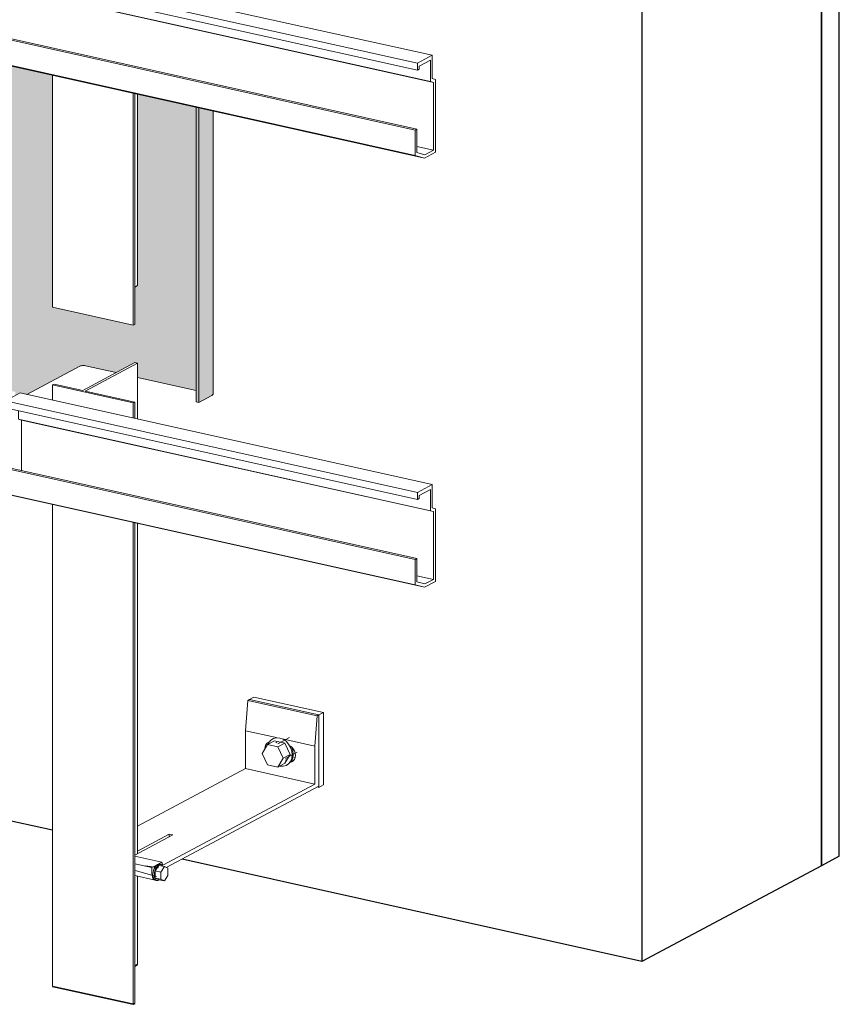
# Model space of a CAD drawing. Header units: millimetres. Extents: x -8351563 to -8343231, y 8501 to 6136062.
# Tile 25 of 42: x -8345240 to -8344745, y 2844709 to 2845304. Entities that reach past the tile are written whole.
import ezdxf

# ---------------------------------------------------------------- set-up
doc = ezdxf.new("R2010")
doc.units = ezdxf.units.MM
doc.layers.add('Обобщенные модели', color=7, linetype='Continuous', lineweight=18)
doc.layers.add('Части', color=7, linetype='Continuous', lineweight=18)

# ---------------------------------------------------------------- blocks, each defined once
blk = doc.blocks.new('HILTI_s_Профиль_MFT-T - Профиль MFT-Ta 60x58x1_8 6m-V50-Схема крепления окна')
at = {"layer": 'Обобщенные модели', "color": 253, "true_color": 0xaaaaaa}
for p, q in [((-4618948.36, 2845130.59), (-4618948.36, 2845270.89)), ((-4618899.64, 2845260.06), (-4618899.64, 2845119.75)), ((-4618898.66, 2845120.27), (-4618898.66, 2845259.84)), ((-4618896.99, 2845143.76), (-4618896.99, 2845259.47)), ((-4618896.99, 2845143.76), (-4618898.66, 2845142.87)), ((-4618899.64, 2845119.75), (-4618948.36, 2845130.59)), ((-4618898.66, 2845120.27), (-4618899.64, 2845119.75))]:
    blk.add_line(p, q, dxfattribs=at)
blk = doc.blocks.new('HILTI_s_Профиль_MFT-T - Профиль MFT-Ta 60x58x1_8 6m-V63-Схема крепления окна')
at = {"layer": 'Обобщенные модели', "color": 253, "true_color": 0xaaaaaa}
for p, q in [((-4618898.51, 2845097.16), (-4618930.08, 2845080.32)), ((-4618928.57, 2845079.98), (-4618896.99, 2845096.82)), ((-4618896.99, 2845096.82), (-4618898.51, 2845097.16)), ((-4618896.99, 2845063.07), (-4618896.99, 2845096.82)), ((-4618947.39, 2845084.17), (-4618948.36, 2845083.65)), ((-4618948.36, 2845083.65), (-4618899.64, 2845072.81)), ((-4618948.36, 2845074.49), (-4618948.36, 2845083.65)), ((-4618930.08, 2845080.32), (-4618947.39, 2845084.17)), ((-4618898.66, 2845073.33), (-4618928.57, 2845079.98)), ((-4618899.64, 2845072.81), (-4618898.66, 2845073.33)), ((-4618899.64, 2845072.81), (-4618899.64, 2845063.66)), ((-4618898.66, 2845063.44), (-4618898.66, 2845073.33)), ((-4618948.36, 2844720.04), (-4618948.36, 2845011.36)), ((-4618899.64, 2845000.52), (-4618899.64, 2844709.2)), ((-4618898.66, 2844709.72), (-4618898.66, 2845000.31)), ((-4618896.99, 2844800.43), (-4618896.99, 2844999.93)), ((-4618896.99, 2844733.21), (-4618896.99, 2844786.68))]:
    blk.add_line(p, q, dxfattribs=at)
at = {"layer": 'Обобщенные модели', "color": 253, "lineweight": 35, "true_color": 0xaaaaaa}
for p, q in [((-4618896.99, 2844733.21), (-4618898.66, 2844732.32)), ((-4618899.64, 2844709.2), (-4618948.36, 2844720.04)), ((-4618898.66, 2844709.72), (-4618899.64, 2844709.2))]:
    blk.add_line(p, q, dxfattribs=at)
blk = doc.blocks.new('HILTI_s_Анкер_HRD-HF - HRD-HF 10x80-V48-Схема крепления окна')
at = {"layer": 'Обобщенные модели', "color": 253, "true_color": 0xaaaaaa}
for p, q in [((-4620997.94, 2847141.35), (-4621001.09, 2847135.95)), ((-4620993.6, 2847143.66), (-4620997.94, 2847141.35)), ((-4620991.63, 2847139.95), (-4620997.94, 2847141.35)), ((-4620994.14, 2847145.09), (-4620994.68, 2847144.8)), ((-4620993.6, 2847143.66), (-4620987.29, 2847142.26)), ((-4620992.18, 2847142.73), (-4620992.73, 2847142.44)), ((-4620984.55, 2847145.67), (-4620991.71, 2847141.85)), ((-4620987.29, 2847142.26), (-4620991.63, 2847139.95)), ((-4620987.29, 2847142.26), (-4620984.14, 2847135.46)), ((-4621001.09, 2847135.95), (-4620997.94, 2847129.15)), ((-4620988.48, 2847133.14), (-4620991.63, 2847139.95)), ((-4620984.14, 2847135.46), (-4620988.48, 2847133.14)), ((-4620984.14, 2847135.46), (-4620987.29, 2847130.06)), ((-4620987.01, 2847133.03), (-4620979.98, 2847136.78)), ((-4620997.94, 2847129.15), (-4620991.63, 2847127.74)), ((-4620991.63, 2847127.74), (-4620988.48, 2847133.14)), ((-4620987.29, 2847130.06), (-4620991.63, 2847127.74)), ((-4620987.08, 2847131.86), (-4620986.54, 2847132.15)), ((-4620986.21, 2847128.92), (-4620985.67, 2847129.21))]:
    blk.add_line(p, q, dxfattribs=at)
for points in [[(-4620982.89, 2847135.18, 0), (-4620983.14, 2847137.42, 0), (-4620983.9, 2847139.63, 0), (-4620985.1, 2847141.65, 0), (-4620986.67, 2847143.34, 0), (-4620988.49, 2847144.59, 0), (-4620990.45, 2847145.31, 0), (-4620992.4, 2847145.46, 0), (-4620994.23, 2847145.02, 0), (-4620995.79, 2847144.02, 0), (-4620996.99, 2847142.54, 0), (-4620997.41, 2847141.71, 0)], [(-4620990.39, 2847128.4, 0), (-4620988.49, 2847128.26, 0), (-4620986.67, 2847128.7, 0), (-4620985.1, 2847129.7, 0), (-4620983.9, 2847131.18, 0), (-4620983.14, 2847133.05, 0), (-4620982.89, 2847135.18, 0)], [(-4620982.34, 2847135.47, 0), (-4620982.6, 2847133.34, 0), (-4620983.36, 2847131.47, 0), (-4620983.91, 2847130.67, 0)], [(-4620983.36, 2847139.92, 0), (-4620982.6, 2847137.71, 0), (-4620982.34, 2847135.47, 0)]]:
    blk.add_polyline3d(points, dxfattribs=at)
blk = doc.blocks.new('HILTI_s_Кронштейн_MFT-MF_HS - Кронштейн MFT-MF 190 HS-V64-Схема крепления окна')
at = {"layer": 'Обобщенные модели', "color": 253, "true_color": 0xaaaaaa}
for p, q in [((-4618831.67, 2844874.61), (-4618830.32, 2844892.89)), ((-4618830.32, 2844892.89), (-4618829.23, 2844893.47)), ((-4618830.32, 2844892.89), (-4618788.31, 2844883.55)), ((-4618829.23, 2844893.47), (-4618787.23, 2844884.13)), ((-4618787.23, 2844884.13), (-4618788.31, 2844883.55)), ((-4618787.23, 2844841.13), (-4618787.23, 2844884.13)), ((-4618788.31, 2844883.55), (-4618789.67, 2844865.27)), ((-4618831.67, 2844851.71), (-4618831.67, 2844874.61)), ((-4618831.67, 2844874.61), (-4618812.82, 2844870.42)), ((-4618808.53, 2844869.46), (-4618789.67, 2844865.27)), ((-4618789.67, 2844865.27), (-4618789.67, 2844842.36)), ((-4618803.61, 2844856.88), (-4618802.44, 2844856.79)), ((-4618896.99, 2844816.87), (-4618831.67, 2844851.71)), ((-4618831.67, 2844851.71), (-4618789.67, 2844842.36)), ((-4618789.67, 2844842.36), (-4618881.62, 2844793.33)), ((-4618879.52, 2844791.92), (-4618787.23, 2844841.13)), ((-4618875.65, 2844811.59), (-4618898.66, 2844799.32)), ((-4618896.99, 2844801.8), (-4618877.75, 2844812.06)), ((-4618877.75, 2844812.06), (-4618875.65, 2844811.59)), ((-4618877.75, 2844810.47), (-4618877.75, 2844812.06)), ((-4618882.19, 2844795.05), (-4618898.66, 2844798.72)), ((-4618882.19, 2844795.05), (-4618884.27, 2844793.94)), ((-4618881.62, 2844793.33), (-4618882.19, 2844795.05)), ((-4618898.66, 2844794.13), (-4618888.25, 2844791.82)), ((-4618885.47, 2844793.3), (-4618888.25, 2844791.82)), ((-4618888.25, 2844791.82), (-4618888.25, 2844788.53)), ((-4618898.66, 2844787.04), (-4618886.23, 2844784.27))]:
    blk.add_line(p, q, dxfattribs=at)
for points in [[(-4618819.91, 2844863.83, 0), (-4618819.75, 2844865.13, 0), (-4618819.29, 2844866.27, 0), (-4618818.56, 2844867.18, 0), (-4618817.6, 2844867.79, 0), (-4618817.09, 2844867.96, 0)], [(-4618804.44, 2844865.23, 0), (-4618803.74, 2844864.7, 0), (-4618802.78, 2844863.67, 0), (-4618802.05, 2844862.44, 0), (-4618801.59, 2844861.09, 0), (-4618801.43, 2844859.72, 0), (-4618801.59, 2844858.42, 0), (-4618802.05, 2844857.27, 0), (-4618802.78, 2844856.37, 0), (-4618803.74, 2844855.76, 0), (-4618804.84, 2844855.49, 0)], [(-4618888.25, 2844788.53, 0), (-4618888.15, 2844787.18, 0), (-4618887.86, 2844786.01, 0), (-4618887.39, 2844785.1, 0), (-4618886.78, 2844784.5, 0), (-4618886.23, 2844784.27, 0)]]:
    blk.add_polyline3d(points, dxfattribs=at)
blk = doc.blocks.new('HILTI_s_Термомост_MFT-ISO_47x50x5_HS - Термомост MFT-ISO 47x50x5 HS-V52-Схема крепления окна')
at = {"layer": 'Обобщенные модели', "color": 253, "true_color": 0xaaaaaa}
for p, q in [((-4618826.52, 2846685.25), (-4618829.23, 2846683.81)), ((-4618787.23, 2846674.46), (-4618829.23, 2846683.81)), ((-4618826.52, 2846685.25), (-4618784.52, 2846675.91)), ((-4618787.23, 2846674.46), (-4618784.52, 2846675.91)), ((-4618784.52, 2846675.91), (-4618784.52, 2846632.16)), ((-4618787.23, 2846630.72), (-4618787.23, 2846674.46)), ((-4618802.44, 2846647.13), (-4618803.61, 2846647.22)), ((-4618803.02, 2846649.14), (-4618801.58, 2846648.82)), ((-4618788.22, 2846630.94), (-4618787.23, 2846630.72)), ((-4618784.52, 2846632.16), (-4618787.23, 2846630.72))]:
    blk.add_line(p, q, dxfattribs=at)
blk = doc.blocks.new('HILTI_s_Шуруп_Металл - Шуруп самосверлящий S-MD05S 5_5x50 A2-V65-Схема крепления окна')
at = {"layer": 'Обобщенные модели', "color": 253, "true_color": 0xaaaaaa}
for p, q in [((-4618898.35, 2844790.11), (-4618885.53, 2844786.38)), ((-4618884.33, 2844791.75), (-4618891.93, 2844792.94)), ((-4618886.22, 2844789.88), (-4618884.05, 2844793.2)), ((-4618886.22, 2844785.54), (-4618886.22, 2844789.88)), ((-4618886.22, 2844789.88), (-4618882.86, 2844789.13)), ((-4618885.48, 2844793.32), (-4618884.89, 2844793.75)), ((-4618884.05, 2844793.2), (-4618880.69, 2844792.46)), ((-4618882.96, 2844793.75), (-4618883.8, 2844793.94)), ((-4618880.69, 2844792.46), (-4618882.86, 2844789.13)), ((-4618882.86, 2844789.13), (-4618882.86, 2844784.8)), ((-4618878.52, 2844791.45), (-4618880.69, 2844792.46)), ((-4618878.52, 2844787.11), (-4618878.52, 2844791.45)), ((-4618885.97, 2844784.18), (-4618886.24, 2844784.27)), ((-4618884.05, 2844784.53), (-4618886.22, 2844785.54)), ((-4618886.22, 2844785.54), (-4618882.86, 2844784.8)), ((-4618885.97, 2844784.17), (-4618885.13, 2844783.99)), ((-4618880.69, 2844783.78), (-4618884.05, 2844784.53)), ((-4618884.05, 2844784.17), (-4618883.68, 2844784.42)), ((-4618882.86, 2844784.8), (-4618880.69, 2844783.78)), ((-4618880.69, 2844783.78), (-4618878.52, 2844787.11))]:
    blk.add_line(p, q, dxfattribs=at)
for points in [[(-4618886.35, 2844784.32, 0), (-4618886.81, 2844784.71, 0), (-4618887.24, 2844785.46, 0), (-4618887.51, 2844786.44, 0), (-4618887.6, 2844787.61, 0), (-4618887.51, 2844788.87, 0), (-4618887.24, 2844790.15, 0), (-4618886.81, 2844791.35, 0), (-4618886.24, 2844792.4, 0), (-4618885.59, 2844793.22, 0)], [(-4618884.05, 2844793.56, 0), (-4618884.75, 2844793.03, 0), (-4618885.4, 2844792.21, 0), (-4618885.97, 2844791.16, 0), (-4618886.4, 2844789.96, 0), (-4618886.67, 2844788.69, 0), (-4618886.76, 2844787.42, 0), (-4618886.67, 2844786.26, 0), (-4618886.4, 2844785.27, 0), (-4618885.97, 2844784.53, 0), (-4618885.4, 2844784.08, 0), (-4618884.75, 2844783.96, 0), (-4618884.05, 2844784.17, 0)], [(-4618884.89, 2844793.75, 0), (-4618884.19, 2844793.96, 0), (-4618883.53, 2844793.84, 0)], [(-4618881.82, 2844792.74, 0), (-4618882.13, 2844793.21, 0), (-4618882.69, 2844793.66, 0), (-4618883.35, 2844793.78, 0), (-4618884.05, 2844793.56, 0)]]:
    blk.add_polyline3d(points, dxfattribs=at)
blk = doc.blocks.new('HILTI_s_Аграфный_профиль_MFT-HPE - Аграфный профиль MFT-HPE 6м-V71-Схема крепления окна')
at = {"layer": 'Обобщенные модели', "color": 253, "true_color": 0xaaaaaa}
for p, q in [((-4618976.85, 2845074.07), (-4618967.9, 2845078.84)), ((-4618718.78, 2845023.43), (-4618967.9, 2845078.84)), ((-4618976.85, 2845069.84), (-4618976.85, 2845074.07)), ((-4618976.85, 2845074.07), (-4618727.73, 2845018.65)), ((-4618727.73, 2845014.43), (-4618976.85, 2845069.84)), ((-4618968.99, 2845062.98), (-4618968.99, 2845068.09)), ((-4618967.09, 2845062.46), (-4618968.99, 2845062.98)), ((-4618719.87, 2845007.57), (-4618968.99, 2845062.98)), ((-4618967.09, 2845031.98), (-4618967.09, 2845062.46)), ((-4618717.97, 2845007.05), (-4618967.09, 2845062.46)), ((-4618978.21, 2845033.63), (-4618977.13, 2845034.21)), ((-4618978.21, 2845018.29), (-4618978.21, 2845033.63)), ((-4618729.09, 2844978.22), (-4618978.21, 2845033.63)), ((-4618728, 2844978.8), (-4618977.13, 2845034.21)), ((-4618718.78, 2845023.43), (-4618727.73, 2845018.65)), ((-4618718.78, 2845009.34), (-4618718.78, 2845023.43)), ((-4618972.49, 2845016.73), (-4618978.21, 2845018.29)), ((-4618729.09, 2844962.88), (-4618978.21, 2845018.29)), ((-4618723.36, 2844961.31), (-4618972.49, 2845016.73)), ((-4618727.73, 2845018.65), (-4618727.73, 2845014.43)), ((-4618727.73, 2845014.43), (-4618726.65, 2845015.01)), ((-4618726.65, 2845016.88), (-4618719.87, 2845020.5)), ((-4618726.65, 2845015.01), (-4618726.65, 2845016.88)), ((-4618719.87, 2845020.5), (-4618719.87, 2845007.57)), ((-4618716.88, 2845008.82), (-4618718.78, 2845009.34)), ((-4618719.87, 2845007.57), (-4618717.97, 2845007.05)), ((-4618717.97, 2845007.05), (-4618717.97, 2844966.12)), ((-4618716.88, 2844964.77), (-4618716.88, 2845008.82)), ((-4618728, 2844978.8), (-4618729.09, 2844978.22)), ((-4618729.09, 2844978.22), (-4618729.09, 2844962.88)), ((-4618728, 2844964.65), (-4618728, 2844978.8)), ((-4618717.97, 2844966.12), (-4618728, 2844968.35)), ((-4618729.09, 2844962.88), (-4618723.36, 2844961.31)), ((-4618723.19, 2844963.34), (-4618728, 2844964.65)), ((-4618723.36, 2844961.31), (-4618716.88, 2844964.77)), ((-4618717.97, 2844966.12), (-4618723.19, 2844963.34))]:
    blk.add_line(p, q, dxfattribs=at)
blk = doc.blocks.new('HILTI_s_Аграфный_профиль_MFT-HPE - Аграфный профиль MFT-HPE 6м-V76-Схема крепления окна')
at = {"layer": 'Обобщенные модели', "color": 253, "true_color": 0xaaaaaa}
for p, q in [((-4619032.69, 2845346.02), (-4619023.74, 2845350.79)), ((-4618718.78, 2845282.96), (-4619023.74, 2845350.79)), ((-4619032.69, 2845341.79), (-4619032.69, 2845346.02)), ((-4619032.69, 2845346.02), (-4618727.73, 2845278.19)), ((-4618727.73, 2845273.96), (-4619032.69, 2845341.79)), ((-4619024.82, 2845334.94), (-4619024.82, 2845340.04)), ((-4619022.93, 2845334.42), (-4619024.82, 2845334.94)), ((-4618719.87, 2845267.1), (-4619024.82, 2845334.94)), ((-4619022.93, 2845303.93), (-4619022.93, 2845334.42)), ((-4618717.97, 2845266.58), (-4619022.93, 2845334.42)), ((-4619034.05, 2845305.58), (-4619032.96, 2845306.16)), ((-4619034.05, 2845290.25), (-4619034.05, 2845305.58)), ((-4618729.09, 2845237.75), (-4619034.05, 2845305.58)), ((-4618728, 2845238.33), (-4619032.96, 2845306.16)), ((-4619028.32, 2845288.68), (-4619034.05, 2845290.25)), ((-4618729.09, 2845222.41), (-4619034.05, 2845290.25)), ((-4618723.36, 2845220.84), (-4619028.32, 2845288.68)), ((-4618718.78, 2845282.96), (-4618727.73, 2845278.19)), ((-4618718.78, 2845268.88), (-4618718.78, 2845282.96)), ((-4618727.73, 2845278.19), (-4618727.73, 2845273.96)), ((-4618726.65, 2845276.42), (-4618719.87, 2845280.03)), ((-4618719.87, 2845280.03), (-4618719.87, 2845267.1)), ((-4618727.73, 2845273.96), (-4618726.65, 2845274.54)), ((-4618726.65, 2845274.54), (-4618726.65, 2845276.42)), ((-4618719.87, 2845267.1), (-4618717.97, 2845266.58)), ((-4618716.88, 2845268.36), (-4618718.78, 2845268.88)), ((-4618717.97, 2845266.58), (-4618717.97, 2845225.65)), ((-4618716.88, 2845224.3), (-4618716.88, 2845268.36)), ((-4618728, 2845238.33), (-4618729.09, 2845237.75)), ((-4618729.09, 2845237.75), (-4618729.09, 2845222.41)), ((-4618728, 2845224.19), (-4618728, 2845238.33)), ((-4618717.97, 2845225.65), (-4618728, 2845227.89)), ((-4618723.19, 2845222.87), (-4618728, 2845224.19)), ((-4618723.36, 2845220.84), (-4618716.88, 2845224.3)), ((-4618717.97, 2845225.65), (-4618723.19, 2845222.87)), ((-4618729.09, 2845222.41), (-4618723.36, 2845220.84))]:
    blk.add_line(p, q, dxfattribs=at)
blk = doc.blocks.new('HILTI_s_СПК_Профиль 97х157 - Профиль для окна на выносе-21151141-Схема крепления окна')
at = {"layer": 'Обобщенные модели', "true_color": 0xff0080}
h = blk.add_hatch(color=230, dxfattribs=at)
h.paths.add_polyline_path([(-4618970.9, 2845077.24), (-4618967.9, 2845078.84), (-4618963.8, 2845077.93), (-4618931.83, 2845094.97), (-4618931.83, 2845126.91), (-4618948.36, 2845130.59), (-4618948.36, 2845270.89), (-4618999.21, 2845282.2), (-4618999.21, 2845085.8), (-4618970.9, 2845079.51), (-4618970.9, 2845078.84)])
h.paths.add_polyline_path([(-4618948.36, 2845334.03), (-4618948.36, 2845993.79), (-4618999.21, 2846005.1), (-4618999.21, 2845345.34), (-4618950.11, 2845334.42)])
h.paths.add_polyline_path([(-4618948.36, 2846056.92), (-4618948.36, 2846717.67), (-4618999.21, 2846728.98), (-4618999.21, 2846068.23), (-4618950.11, 2846057.31)])
h.paths.add_polyline_path([(-4618948.36, 2846780.8), (-4618948.36, 2846982.89), (-4618999.21, 2846994.2), (-4618999.21, 2846792.11), (-4618950.11, 2846781.19)])
h.paths.add_polyline_path([(-4618967.09, 2847003.51), (-4618967.28, 2847034.04), (-4618968.99, 2847034.66), (-4618969, 2847039.62), (-4618970.9, 2847040.05), (-4618970.9, 2847036.95), (-4618969, 2847036.43), (-4618969, 2847003.93), (-4618967.28, 2847003.55)])
h.paths.add_polyline_path([(-4618948.36, 2847046.02), (-4618948.36, 2847207.9), (-4619012.14, 2847173.69), (-4619012.14, 2847172.97), (-4619011.4, 2847172.71), (-4618999.21, 2847169.99), (-4618999.21, 2847057.33), (-4618970.9, 2847051.03), (-4618970.9, 2847048.77), (-4618967.9, 2847050.37), (-4618954.75, 2847047.44)])
h = blk.add_hatch(color=230, dxfattribs=at)
h.paths.add_polyline_path([(-4618861.58, 2845080.37), (-4618861.58, 2845251.59), (-4618896.99, 2845259.47), (-4618896.99, 2845143.76), (-4618898.66, 2845142.87), (-4618898.66, 2845120.27), (-4618899.64, 2845119.75), (-4618928.38, 2845126.14), (-4618928.38, 2845095.23), (-4618909.85, 2845091.11), (-4618898.51, 2845097.16), (-4618896.99, 2845096.82), (-4618896.99, 2845088.24)])
h.paths.add_polyline_path([(-4618861.58, 2845314.72), (-4618861.58, 2845403.27), (-4618879.52, 2845393.7), (-4618878.52, 2845393.23), (-4618878.52, 2845388.9), (-4618880.69, 2845385.57), (-4618883.83, 2845386.13), (-4618884.36, 2845385.87), (-4618884.75, 2845385.75), (-4618889.93, 2845386.89), (-4618896.99, 2845388.46), (-4618896.99, 2845322.6)])
h.paths.add_polyline_path([(-4618896.99, 2845418.66), (-4618861.58, 2845437.54), (-4618861.58, 2845974.48), (-4618896.99, 2845982.36), (-4618896.99, 2845437.25)])
h.paths.add_polyline_path([(-4618861.58, 2846037.62), (-4618861.58, 2846591.82), (-4618879.52, 2846582.25), (-4618878.52, 2846581.78), (-4618878.52, 2846577.45), (-4618880.69, 2846574.12), (-4618883.83, 2846574.68), (-4618884.36, 2846574.42), (-4618884.75, 2846574.3), (-4618889.93, 2846575.44), (-4618896.99, 2846577.01), (-4618896.99, 2846045.49), (-4618865.21, 2846038.42)])
h.paths.add_polyline_path([(-4618896.99, 2846607.21), (-4618861.58, 2846626.09), (-4618861.58, 2846698.37), (-4618896.99, 2846706.24), (-4618896.99, 2846611.65)])
h.paths.add_polyline_path([(-4618861.58, 2846761.5), (-4618861.58, 2846963.58), (-4618896.99, 2846971.46), (-4618896.99, 2846769.38)])
h.paths.add_polyline_path([(-4618861.58, 2847026.72), (-4618861.58, 2847170.52), (-4618871.21, 2847165.38), (-4618869.31, 2847163.97), (-4618867.59, 2847161.87), (-4618866.6, 2847159.93), (-4618866.02, 2847158.06), (-4618865.83, 2847155.82), (-4618866.34, 2847153.27), (-4618867.04, 2847151.82), (-4618868.01, 2847150.62), (-4618871.33, 2847149.05), (-4618871.94, 2847148.9), (-4618874.11, 2847148.9), (-4618875.09, 2847148.38), (-4618881.39, 2847149.78), (-4618884.54, 2847156.58), (-4618883.11, 2847159.04), (-4618896.99, 2847151.64), (-4618896.99, 2847034.6), (-4618894.28, 2847033.99)])
h.paths.add_polyline_path([(-4618875.09, 2847073.27), (-4618881.39, 2847074.68), (-4618884.54, 2847081.48), (-4618881.2, 2847086.98), (-4618880.8, 2847087.2), (-4618880.45, 2847088.07), (-4618879.25, 2847089.55), (-4618877.14, 2847090.84), (-4618875.09, 2847091.26), (-4618872.57, 2847090.84), (-4618870.75, 2847089.96), (-4618869.31, 2847088.87), (-4618867.59, 2847086.77), (-4618866.6, 2847084.83), (-4618866.02, 2847082.95), (-4618865.83, 2847080.71), (-4618866.34, 2847078.16), (-4618867.04, 2847076.71), (-4618868.01, 2847075.52), (-4618871.33, 2847073.94), (-4618871.94, 2847073.79), (-4618874.11, 2847073.79)])
h.paths.add_polyline_path([(-4618896.99, 2847203.07), (-4618887.84, 2847207.95), (-4618892.46, 2847208.98), (-4618896.99, 2847206.56), (-4618896.99, 2847204.02)])
h = blk.add_hatch(color=230, dxfattribs=at)
h.paths.add_polyline_path([(-4618852.01, 2845077.23), (-4618851.3, 2845077.99), (-4618851.51, 2845249.35), (-4618852.01, 2845249.46), (-4618852.01, 2845078.84)])
h.paths.add_polyline_path([(-4618851.3, 2845312.44), (-4618851.51, 2845408.64), (-4618852.01, 2845408.37), (-4618851.95, 2845312.58), (-4618851.49, 2845312.48)])
h.paths.add_polyline_path([(-4618852.01, 2845442.65), (-4618851.3, 2845443.02), (-4618851.51, 2845972.24), (-4618852.01, 2845972.35), (-4618852.01, 2845453.49)])
h.paths.add_polyline_path([(-4618852.01, 2846036.92), (-4618851.3, 2846037.3), (-4618851.51, 2846597.19), (-4618852.01, 2846596.92), (-4618852.01, 2846038.42)])
h.paths.add_polyline_path([(-4618852.01, 2846631.2), (-4618851.3, 2846631.57), (-4618851.51, 2846696.13), (-4618852.01, 2846696.24), (-4618852.01, 2846632.7)])
h.paths.add_polyline_path([(-4618851.3, 2846759.21), (-4618851.51, 2846961.34), (-4618852.01, 2846961.46), (-4618852.01, 2846759.37), (-4618851.34, 2846759.22)])
h.paths.add_polyline_path([(-4618851.3, 2847024.43), (-4618851.52, 2847175.89), (-4618852.01, 2847175.63), (-4618852.01, 2847024.59), (-4618851.32, 2847024.44)])
h = blk.add_hatch(color=230, dxfattribs=at)
h.paths.add_polyline_path([(-4618859.9, 2845073.02), (-4618859.9, 2845251.22), (-4618861.58, 2845251.59), (-4618861.58, 2845073.4)])
h.paths.add_polyline_path([(-4618859.9, 2845314.35), (-4618859.9, 2845404.17), (-4618861.58, 2845403.27), (-4618861.58, 2845314.72)])
h.paths.add_polyline_path([(-4618861.58, 2845437.54), (-4618859.9, 2845438.44), (-4618859.9, 2845974.11), (-4618861.58, 2845974.48), (-4618861.58, 2845453.49)])
h.paths.add_polyline_path([(-4618859.9, 2846037.24), (-4618859.9, 2846592.72), (-4618861.58, 2846591.82), (-4618861.58, 2846037.62)])
h.paths.add_polyline_path([(-4618861.58, 2846626.09), (-4618859.9, 2846626.99), (-4618859.9, 2846697.99), (-4618861.58, 2846698.37), (-4618861.58, 2846642.04)])
h.paths.add_polyline_path([(-4618859.9, 2846761.13), (-4618859.9, 2846963.21), (-4618861.58, 2846963.58), (-4618861.58, 2846761.5)])
h.paths.add_polyline_path([(-4618859.9, 2847026.34), (-4618859.9, 2847171.42), (-4618861.58, 2847170.52), (-4618861.58, 2847026.72)])
h = blk.add_hatch(color=230, dxfattribs=at)
h.paths.add_polyline_path([(-4618859.9, 2845073.02), (-4618852.01, 2845077.23), (-4618852.01, 2845249.46), (-4618859.9, 2845251.22), (-4618859.9, 2845074.07)])
h.paths.add_polyline_path([(-4618852.01, 2845312.59), (-4618852.01, 2845408.37), (-4618859.9, 2845404.17), (-4618859.9, 2845314.35), (-4618858.2, 2845313.97)])
h.paths.add_polyline_path([(-4618859.9, 2845438.44), (-4618852.01, 2845442.65), (-4618852.01, 2845972.35), (-4618859.9, 2845974.11), (-4618859.9, 2845453.49)])
h.paths.add_polyline_path([(-4618853.91, 2846035.91), (-4618852.01, 2846036.92), (-4618852.01, 2846596.92), (-4618859.9, 2846592.72), (-4618859.9, 2846037.24), (-4618858.2, 2846036.87)])
h.paths.add_polyline_path([(-4618859.9, 2846626.99), (-4618852.01, 2846631.2), (-4618852.01, 2846696.24), (-4618859.9, 2846697.99), (-4618859.9, 2846642.04)])
h.paths.add_polyline_path([(-4618852.01, 2846759.37), (-4618852.01, 2846961.46), (-4618859.9, 2846963.21), (-4618859.9, 2846761.13)])
h.paths.add_polyline_path([(-4618852.01, 2847024.59), (-4618852.01, 2847175.63), (-4618859.9, 2847171.42), (-4618859.9, 2847026.34), (-4618858.2, 2847025.97)])
blk.add_hatch(color=230, dxfattribs=at).paths.add_polyline_path([(-4618931.83, 2845094.97), (-4618930.87, 2845095.27), (-4618928.97, 2845095.32), (-4618928.38, 2845095.23), (-4618928.38, 2845126.14), (-4618931.83, 2845126.91), (-4618931.83, 2845119.75)])
at = {"layer": 'Обобщенные модели'}
for p, q in [((-4618861.58, 2845251.59), (-4618861.58, 2845073.4)), ((-4618859.9, 2845073.02), (-4618859.9, 2845251.22)), ((-4618851.3, 2845078.06), (-4618851.3, 2845249.3)), ((-4618931.83, 2845094.97), (-4618963.8, 2845077.93)), ((-4618909.85, 2845091.11), (-4618928.38, 2845095.23)), ((-4618861.58, 2845080.37), (-4618896.99, 2845088.24)), ((-4618852.01, 2845077.23), (-4618859.9, 2845073.02)), ((-4618859.9, 2845073.02), (-4618861.58, 2845073.4))]:
    blk.add_line(p, q, dxfattribs=at)
for points in [[(-4618928.38, 2845095.23, 0), (-4618928.97, 2845095.32, 0), (-4618929.61, 2845095.36, 0), (-4618930.26, 2845095.35, 0), (-4618930.87, 2845095.27, 0), (-4618931.41, 2845095.14, 0), (-4618931.83, 2845094.97, 0)], [(-4618851.3, 2845078.06, 0), (-4618851.3, 2845077.99, 0), (-4618851.51, 2845077.59, 0), (-4618852.01, 2845077.23, 0)]]:
    blk.add_polyline3d(points, dxfattribs=at)

msp = doc.modelspace()

# ---------------------------------------------------------------- linework, layer by layer
at = {"layer": 'Части', "color": 253, "lineweight": 25, "true_color": 0xaaaaaa}
for p, q in [((-8344744.59, 2844798.78), (-8344744.59, 2847488.32)), ((-8344755.44, 2847482.53), (-8344755.44, 2844792.99)), ((-8344755.44, 2844792.99), (-8344755.44, 2847482.53)), ((-8344755.44, 2844792.99), (-8344755.44, 2847482.53)), ((-8344863.95, 2847424.67), (-8344863.95, 2844735.13)), ((-8344863.95, 2847424.67), (-8344863.95, 2844735.13)), ((-8345220.29, 2844814.39), (-8345693.41, 2844919.64)), ((-8345220.29, 2844814.39), (-8345693.41, 2844919.64)), ((-8344863.95, 2844735.13), (-8345141.97, 2844796.97)), ((-8344863.95, 2844735.13), (-8345141.97, 2844796.97)), ((-8344744.59, 2844798.78), (-8344755.44, 2844792.99)), ((-8344755.44, 2844792.99), (-8344863.95, 2844735.13)), ((-8344755.44, 2844792.99), (-8344863.95, 2844735.13))]:
    msp.add_line(p, q, dxfattribs=at)

# ---------------------------------------------------------------- block references
at = {"layer": 'Обобщенные модели', "color": 253, "true_color": 0xaaaaaa}
for name, p in [('HILTI_s_Профиль_MFT-T - Профиль MFT-Ta 60x58x1_8 6m-V50-Схема крепления окна', (-3726271.93, 0)), ('HILTI_s_Аграфный_профиль_MFT-HPE - Аграфный профиль MFT-HPE 6м-V76-Схема крепления окна', (-3726271.93, 0)), ('HILTI_s_Профиль_MFT-T - Профиль MFT-Ta 60x58x1_8 6m-V63-Схема крепления окна', (-3726271.93, 0)), ('HILTI_s_Аграфный_профиль_MFT-HPE - Аграфный профиль MFT-HPE 6м-V71-Схема крепления окна', (-3726271.93, 0)), ('HILTI_s_Кронштейн_MFT-MF_HS - Кронштейн MFT-MF 190 HS-V64-Схема крепления окна', (-3726271.93, 0)), ('HILTI_s_Термомост_MFT-ISO_47x50x5_HS - Термомост MFT-ISO 47x50x5 HS-V52-Схема крепления окна', (-3726271.93, -1790.34)), ('HILTI_s_Анкер_HRD-HF - HRD-HF 10x80-V48-Схема крепления окна', (-3724092.42, -2275.14)), ('HILTI_s_Шуруп_Металл - Шуруп самосверлящий S-MD05S 5_5x50 A2-V65-Схема крепления окна', (-3726271.93, 0))]:
    msp.add_blockref(name, p, dxfattribs=at)
at = {"layer": 'Обобщенные модели'}
msp.add_blockref('HILTI_s_СПК_Профиль 97х157 - Профиль для окна на выносе-21151141-Схема крепления окна', (-3726271.93, 0), dxfattribs=at)

doc.saveas('drawing.dxf')
